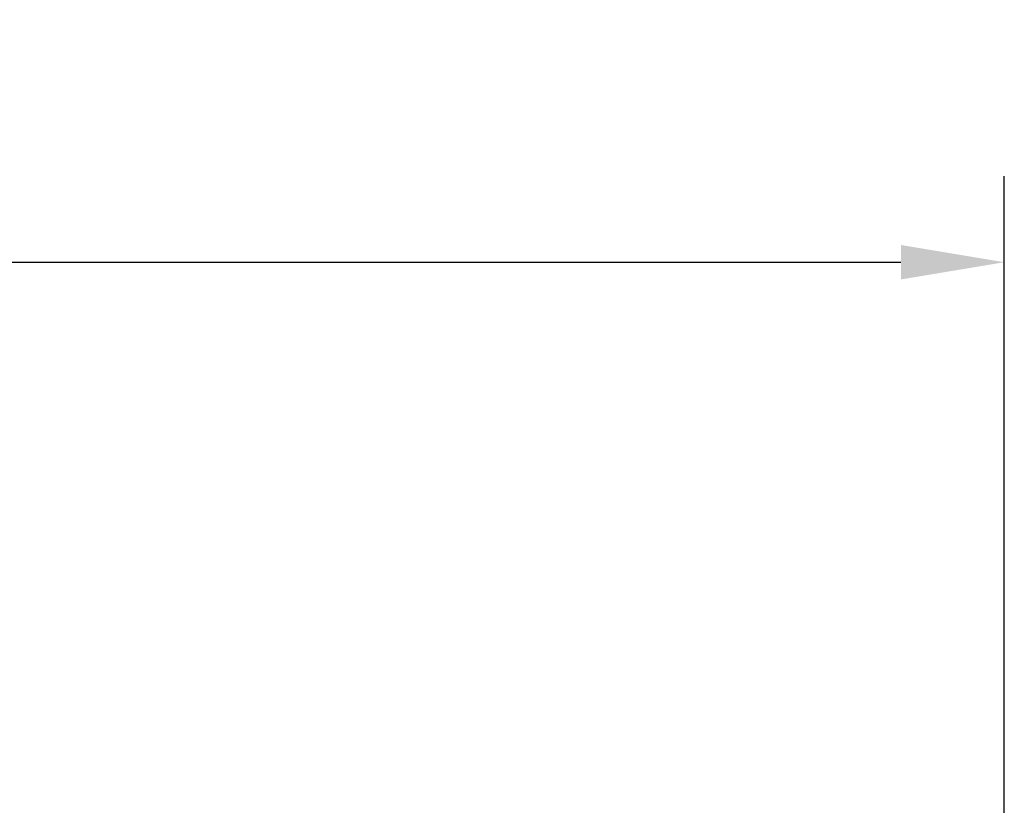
# Model space of a CAD drawing. Header units: millimetres. Extents: x 563 to 681, y 173 to 284.
# Tile 167 of 167: x 667 to 681, y 273 to 284. Entities that reach past the tile are written whole.
import ezdxf

# ---------------------------------------------------------------- set-up
doc = ezdxf.new("R2010")
doc.units = ezdxf.units.MM
doc.header["$LTSCALE"] = 30.734
doc.header["$PDMODE"] = 3
doc.header["$PDSIZE"] = 0.3125
doc.layers.get('Defpoints').update_dxf_attribs({"linetype": 'CONTINUOUS'})
doc.layers.add('dim', color=6, linetype='CONTINUOUS', lineweight=9)
doc.styles.add('Verdana', font='verdana.ttf', dxfattribs={"height": 2.5})
doc.dimstyles.new('aaaaaaaa 3.0', dxfattribs={"dimtxt": 2.5, "dimasz": 1.5, "dimexe": 1.25, "dimexo": 0.625, "dimtad": 1, "dimdec": 1, "dimzin": 9, "dimdsep": 46, "dimtxsty": 'Verdana', "dimcen": 0, "dimazin": 0, "dimtfac": 1, "dimtofl": 0, "dimtmove": 0, "dimatfit": 3, "dimfxl": 1, "dimlwd": 25, "dimlwe": 25, "dimarcsym": 0})

# ---------------------------------------------------------------- blocks, each defined once
blk = doc.blocks.new('*D16')
at = {"layer": 'Defpoints', "color": 0}
for p in [(681.464, 280.862), (610.418, 264.464), (681.464, 264.229)]:
    blk.add_point(p, dxfattribs=at)
at = {"layer": 'dim', "color": 0, "lineweight": 25}
for p, q in [((610.418, 265.089), (610.418, 282.112)), ((681.464, 264.854), (681.464, 282.112)), ((611.918, 280.862), (679.964, 280.862))]:
    blk.add_line(p, q, dxfattribs=at)
at = {"layer": 'dim', "color": 0}
for points in [[(611.918, 281.112), (611.918, 280.612), (610.418, 280.862)], [(679.964, 280.612), (679.964, 281.112), (681.464, 280.862)]]:
    blk.add_solid(points, dxfattribs=at)
at = {"layer": 'dim', "color": 0, "insert": (645.941, 282.741), "char_height": 2.5, "attachment_point": 5, "style": 'Verdana'}
blk.add_mtext('71', dxfattribs=at)

msp = doc.modelspace()

# ---------------------------------------------------------------- dimensions: what is measured, and where the dimension line sits
at = {"layer": 'dim'}
dim = msp.add_linear_dim(base=(681.464, 280.862), p1=(610.418, 264.464), p2=(681.464, 264.229), dimstyle='aaaaaaaa 3.0', dxfattribs=at)
dim.commit()
dim.dimension.update_dxf_attribs({"geometry": '*D16', "text_midpoint": (645.941, 280.862), "dimtype": 160})

doc.saveas('drawing.dxf')
